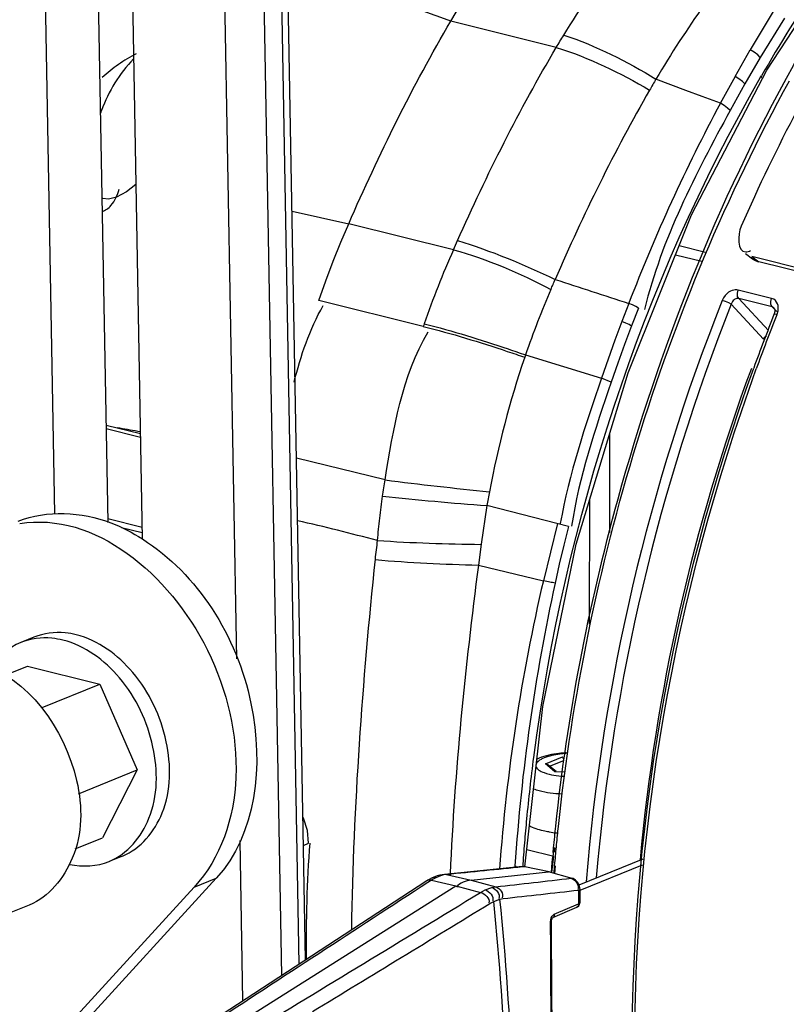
# Paper-space layout 'Sheet' of a CAD drawing. Header units: inches. Extents: x 0.2 to 10.8, y 0.2 to 8.3.
# Tile 224 of 256: x 1.477 to 1.698, y 6.582 to 6.865. Entities that reach past the tile are written whole.
import ezdxf

# ---------------------------------------------------------------- set-up
doc = ezdxf.new("R2010")
doc.units = ezdxf.units.IN
doc.header["$MEASUREMENT"] = 0
doc.layers.get('0').update_dxf_attribs({"lineweight": 5})
doc.layers.add('02___PRT_ALL_AXES', color=7, linetype='Continuous')

psp = doc.layouts.new('Sheet')

# ---------------------------------------------------------------- linework, layer by layer
at = {"color": 0, "linetype": 'ByBlock', "lineweight": -3}
for p, q in [((1.5575403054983, 6.593259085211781), (1.537788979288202, 7.681950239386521)), ((1.559379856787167, 6.594460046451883), (1.539619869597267, 7.683628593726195)), ((1.539544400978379, 6.681174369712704), (1.521435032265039, 7.67936098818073)), ((1.532695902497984, 7.679888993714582), (1.552469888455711, 6.589948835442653)), ((1.502493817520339, 6.720458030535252), (1.494593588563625, 7.155917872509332)), ((1.479314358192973, 7.149734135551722), (1.487058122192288, 6.722898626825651)), ((1.504602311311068, 7.143447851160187), (1.512364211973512, 6.715612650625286)), ((1.694297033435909, 6.86809089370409), (1.687369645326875, 6.856570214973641)), ((1.697209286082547, 6.865642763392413), (1.690229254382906, 6.854309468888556)), ((1.63152836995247, 6.857239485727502), (1.601200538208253, 6.864850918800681)), ((1.682990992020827, 6.848891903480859), (1.687369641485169, 6.856570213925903)), ((1.690229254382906, 6.854309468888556), (1.685830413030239, 6.846743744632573)), ((1.682990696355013, 6.84889137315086), (1.678755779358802, 6.841147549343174)), ((1.690368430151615, 6.848651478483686), (1.690605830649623, 6.849064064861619)), ((1.690474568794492, 6.848521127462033), (1.69071167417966, 6.848933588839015)), ((1.685830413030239, 6.846743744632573), (1.681585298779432, 6.839104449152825)), ((1.555471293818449, 6.810118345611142), (1.571792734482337, 6.806492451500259)), ((1.569543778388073, 6.801204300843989), (1.571776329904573, 6.806464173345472)), ((1.601931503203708, 6.798968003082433), (1.571776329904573, 6.806464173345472)), ((1.601931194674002, 6.798968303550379), (1.603095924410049, 6.801610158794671)), ((1.674452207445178, 6.798218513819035), (1.666899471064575, 6.800096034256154)), ((1.665876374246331, 6.797553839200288), (1.673433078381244, 6.795675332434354)), ((1.686004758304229, 6.797884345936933), (1.688040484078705, 6.796332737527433)), ((1.767972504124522, 6.777102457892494), (1.687791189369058, 6.797034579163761)), ((1.687791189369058, 6.797034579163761), (1.689826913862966, 6.795482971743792)), ((1.770008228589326, 6.775550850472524), (1.689826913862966, 6.795482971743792)), ((1.693497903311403, 6.784965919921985), (1.683884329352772, 6.787355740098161)), ((1.593264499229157, 6.776903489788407), (1.563218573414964, 6.784372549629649)), ((1.652403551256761, 6.783533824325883), (1.650424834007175, 6.77832953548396)), ((1.691212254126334, 6.773262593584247), (1.681905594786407, 6.783297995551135)), ((1.693659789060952, 6.782534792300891), (1.684046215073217, 6.784924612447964)), ((1.684046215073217, 6.784924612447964), (1.692603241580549, 6.775697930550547)), ((1.693659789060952, 6.782534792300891), (1.693333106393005, 6.783172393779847)), ((1.655188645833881, 6.782207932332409), (1.653188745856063, 6.777026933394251)), ((1.694254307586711, 6.782188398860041), (1.693659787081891, 6.782534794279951)), ((1.693659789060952, 6.782534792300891), (1.69499294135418, 6.781187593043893)), ((1.695012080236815, 6.780232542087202), (1.695102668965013, 6.780461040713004)), ((1.695018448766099, 6.780228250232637), (1.695102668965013, 6.780461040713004)), ((1.695102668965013, 6.780461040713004), (1.695377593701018, 6.781430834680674)), ((1.622681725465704, 6.768687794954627), (1.644584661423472, 6.762028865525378)), ((1.647368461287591, 6.760893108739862), (1.644584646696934, 6.762028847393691)), ((1.501984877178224, 6.748510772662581), (1.51181169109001, 6.746067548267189)), ((1.511831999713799, 6.74494813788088), (1.50200519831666, 6.747390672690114)), ((1.505916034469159, 6.74758238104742), (1.505249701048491, 6.747699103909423)), ((1.646878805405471, 6.745955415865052), (1.646815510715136, 6.717595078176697)), ((1.58224678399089, 6.732677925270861), (1.556758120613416, 6.73896988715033)), ((1.641129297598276, 6.691161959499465), (1.641228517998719, 6.727238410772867)), ((1.611589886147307, 6.725287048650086), (1.609910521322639, 6.714165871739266)), ((1.635035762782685, 6.719321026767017), (1.611589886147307, 6.725287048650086)), ((1.502471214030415, 6.721550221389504), (1.512298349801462, 6.719103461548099)), ((1.506389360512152, 6.718991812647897), (1.512329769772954, 6.717511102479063)), ((1.631921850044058, 6.720113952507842), (1.627825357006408, 6.703666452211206)), ((1.609910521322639, 6.714165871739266), (1.609130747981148, 6.708187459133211)), ((1.609130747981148, 6.708187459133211), (1.627825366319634, 6.703666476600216)), ((1.472845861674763, 6.676465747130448), (1.479304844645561, 6.679079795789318)), ((1.479304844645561, 6.679079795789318), (1.500121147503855, 6.673905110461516)), ((1.483495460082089, 6.667176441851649), (1.500121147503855, 6.673905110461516)), ((1.500121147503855, 6.673905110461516), (1.510931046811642, 6.649173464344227)), ((1.628457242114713, 6.650928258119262), (1.633374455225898, 6.652918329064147)), ((1.629100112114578, 6.650686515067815), (1.628457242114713, 6.650928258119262)), ((1.631155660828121, 6.648651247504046), (1.628457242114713, 6.650928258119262)), ((1.631474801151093, 6.64868267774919), (1.629100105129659, 6.650686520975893)), ((1.629632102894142, 6.650237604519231), (1.63371093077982, 6.651888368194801)), ((1.494027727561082, 6.642332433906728), (1.510931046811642, 6.649173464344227)), ((1.510931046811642, 6.649173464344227), (1.500924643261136, 6.629616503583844)), ((1.631347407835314, 6.648687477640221), (1.631155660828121, 6.648651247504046)), ((1.633771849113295, 6.648552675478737), (1.631155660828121, 6.648651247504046)), ((1.493081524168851, 6.626442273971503), (1.500924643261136, 6.629616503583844)), ((1.541331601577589, 6.582664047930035), (1.540494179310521, 6.62882268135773)), ((1.55878136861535, 6.627448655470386), (1.560257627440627, 6.628046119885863)), ((1.630652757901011, 6.625401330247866), (1.630780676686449, 6.626778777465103)), ((1.630993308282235, 6.625452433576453), (1.631159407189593, 6.626833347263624)), ((1.630842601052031, 6.624199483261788), (1.623017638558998, 6.626144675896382)), ((1.630299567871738, 6.619684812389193), (1.630845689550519, 6.62422516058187)), ((1.63039998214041, 6.622562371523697), (1.630542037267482, 6.624177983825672)), ((1.621852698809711, 6.621338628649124), (1.599344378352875, 6.619072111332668)), ((1.619652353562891, 6.621518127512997), (1.619625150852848, 6.621102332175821)), ((1.61977666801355, 6.621544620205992), (1.619735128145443, 6.621125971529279)), ((1.622722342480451, 6.621286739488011), (1.621854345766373, 6.621338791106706)), ((1.622479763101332, 6.62129872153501), (1.621864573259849, 6.621236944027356)), ((1.622722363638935, 6.621286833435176), (1.622479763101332, 6.62129872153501)), ((1.629504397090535, 6.619785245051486), (1.622479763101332, 6.62129872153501)), ((1.630156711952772, 6.619659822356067), (1.63039998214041, 6.622562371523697)), ((1.630889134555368, 6.619309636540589), (1.631069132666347, 6.621472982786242)), ((1.631069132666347, 6.621472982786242), (1.631154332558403, 6.6224628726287)), ((1.631095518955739, 6.619346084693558), (1.631345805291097, 6.621519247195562)), ((1.638115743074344, 6.616097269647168), (1.656554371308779, 6.623559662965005)), ((1.638379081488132, 6.614592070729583), (1.656376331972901, 6.621875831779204)), ((1.597533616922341, 6.618432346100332), (1.596868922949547, 6.618133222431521)), ((1.598182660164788, 6.618664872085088), (1.597533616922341, 6.618432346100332)), ((1.599344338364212, 6.619072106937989), (1.597973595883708, 6.618843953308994)), ((1.598813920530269, 6.618837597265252), (1.598182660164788, 6.618664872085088)), ((1.599201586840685, 6.618919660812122), (1.598813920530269, 6.618837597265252)), ((1.599968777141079, 6.619031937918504), (1.599201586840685, 6.618919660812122)), ((1.599968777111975, 6.619031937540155), (1.599344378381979, 6.619072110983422)), ((1.599968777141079, 6.619031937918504), (1.607055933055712, 6.617431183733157)), ((1.600996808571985, 6.6192389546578), (1.600986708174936, 6.619002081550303)), ((1.607055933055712, 6.617431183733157), (1.629256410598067, 6.619798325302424)), ((1.629504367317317, 6.61978525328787), (1.629256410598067, 6.619798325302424)), ((1.636109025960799, 6.617959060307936), (1.629256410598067, 6.619798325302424)), ((1.594285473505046, 6.617221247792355), (1.530381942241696, 6.575501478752)), ((1.537101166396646, 6.574481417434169), (1.602667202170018, 6.615814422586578)), ((1.59562623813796, 6.617994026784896), (1.594285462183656, 6.617221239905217)), ((1.595631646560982, 6.617424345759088), (1.594593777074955, 6.616748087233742)), ((1.595883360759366, 6.617581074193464), (1.595631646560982, 6.617424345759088)), ((1.595631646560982, 6.617424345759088), (1.602667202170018, 6.615814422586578)), ((1.596868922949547, 6.618133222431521), (1.595883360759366, 6.617581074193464)), ((1.602667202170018, 6.615814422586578), (1.609738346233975, 6.613917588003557)), ((1.607055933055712, 6.617431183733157), (1.614108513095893, 6.615516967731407)), ((1.612996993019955, 6.615311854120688), (1.614108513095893, 6.615516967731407)), ((1.636109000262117, 6.617958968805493), (1.635818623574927, 6.617982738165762)), ((1.609738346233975, 6.613917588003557), (1.611039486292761, 6.614610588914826)), ((1.611039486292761, 6.614610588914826), (1.612996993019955, 6.615311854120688)), ((1.638379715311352, 6.61474176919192), (1.637955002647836, 6.614566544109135)), ((1.638365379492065, 6.610911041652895), (1.63837971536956, 6.614741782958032)), ((1.612426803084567, 6.610734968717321), (1.613523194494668, 6.611315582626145)), ((1.613523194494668, 6.611315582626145), (1.615308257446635, 6.611960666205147)), ((1.615308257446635, 6.611960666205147), (1.616237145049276, 6.61213258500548)), ((1.630975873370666, 6.607613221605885), (1.637941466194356, 6.610634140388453)), ((1.637941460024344, 6.610634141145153), (1.638362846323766, 6.61088883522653)), ((1.63052449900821, 6.606637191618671), (1.637473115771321, 6.609650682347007)), ((1.629914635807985, 6.605416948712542), (1.63016855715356, 6.605539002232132)), ((1.629914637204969, 6.605416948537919), (1.629964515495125, 6.605992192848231)), ((1.629964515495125, 6.605992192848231), (1.630111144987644, 6.606540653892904)), ((1.63074585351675, 6.606801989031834), (1.630507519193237, 6.606629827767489))]:
    psp.add_line(p, q, dxfattribs=at)
for points in [[(1.670499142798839, 6.809040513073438), (1.692115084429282, 6.850694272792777), (1.716636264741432, 6.88809672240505)], [(1.601200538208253, 6.864850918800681), (1.604297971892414, 6.870014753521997), (1.607505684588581, 6.875133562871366), (1.610784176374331, 6.880140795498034)], [(1.690229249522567, 6.854309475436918), (1.689509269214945, 6.85508806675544), (1.688524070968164, 6.855868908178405), (1.687369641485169, 6.856570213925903)], [(1.678775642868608, 6.841184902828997), (1.673501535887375, 6.843083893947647), (1.66883820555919, 6.844883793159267), (1.660237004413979, 6.848097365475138)], [(1.685830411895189, 6.846743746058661), (1.685108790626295, 6.847477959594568), (1.68413169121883, 6.848218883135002), (1.682990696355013, 6.84889137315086)], [(1.681585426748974, 6.839104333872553), (1.680860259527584, 6.839797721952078), (1.679887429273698, 6.840501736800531), (1.678776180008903, 6.841184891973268)], [(1.510511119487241, 6.817754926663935), (1.507838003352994, 6.815685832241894), (1.504913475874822, 6.814127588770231), (1.502660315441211, 6.813554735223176), (1.501011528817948, 6.813755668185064), (1.500798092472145, 6.813926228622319)], [(1.622478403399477, 6.621313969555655), (1.627629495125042, 6.667459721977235), (1.637300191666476, 6.714237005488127), (1.652187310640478, 6.763539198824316), (1.670499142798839, 6.809040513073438)], [(1.56321855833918, 6.784372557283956), (1.565224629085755, 6.790046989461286), (1.567333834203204, 6.795659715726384), (1.569543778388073, 6.801204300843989)], [(1.683884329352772, 6.787355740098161), (1.68346447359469, 6.787424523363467), (1.683048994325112, 6.787428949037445), (1.682619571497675, 6.787373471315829), (1.682163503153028, 6.787250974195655), (1.681674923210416, 6.787046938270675), (1.681156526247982, 6.786742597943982), (1.680636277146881, 6.786331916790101), (1.680141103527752, 6.785814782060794), (1.679686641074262, 6.785177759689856), (1.67929939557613, 6.784400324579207)], [(1.684046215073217, 6.784924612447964), (1.68371953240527, 6.785562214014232), (1.683661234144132, 6.786437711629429), (1.683884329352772, 6.787355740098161)], [(1.6552071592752, 6.782195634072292), (1.654458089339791, 6.782638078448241), (1.653500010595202, 6.783110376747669), (1.652403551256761, 6.783533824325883)], [(1.681905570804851, 6.783298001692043), (1.681177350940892, 6.783705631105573), (1.680221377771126, 6.78410997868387), (1.679299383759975, 6.784400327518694)], [(1.684046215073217, 6.784924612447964), (1.683839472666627, 6.784955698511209), (1.683636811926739, 6.784952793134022), (1.68342918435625, 6.784918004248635), (1.683210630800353, 6.784847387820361), (1.682978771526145, 6.784733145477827), (1.682735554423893, 6.784565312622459), (1.682494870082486, 6.784340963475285), (1.682269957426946, 6.784060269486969), (1.682068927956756, 6.783716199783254), (1.681905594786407, 6.783297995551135)], [(1.693333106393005, 6.783172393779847), (1.693274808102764, 6.784047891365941), (1.693497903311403, 6.784965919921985)], [(1.695366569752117, 6.782906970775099), (1.695213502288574, 6.783423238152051), (1.694962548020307, 6.783914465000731), (1.694606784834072, 6.784351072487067), (1.694128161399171, 6.784713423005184), (1.693497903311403, 6.784965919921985)], [(1.695377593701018, 6.781430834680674), (1.695433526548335, 6.781907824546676), (1.695433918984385, 6.782399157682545), (1.695366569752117, 6.782906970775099)], [(1.694254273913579, 6.782188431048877), (1.694285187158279, 6.782154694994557), (1.694440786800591, 6.781818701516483), (1.694470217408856, 6.781195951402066), (1.694289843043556, 6.780491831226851)], [(1.694289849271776, 6.78049184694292), (1.694462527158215, 6.780557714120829), (1.695102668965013, 6.780461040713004)], [(1.650424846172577, 6.778329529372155), (1.648431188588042, 6.772930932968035), (1.646484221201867, 6.767496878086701), (1.644584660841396, 6.762028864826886)], [(1.653222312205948, 6.777005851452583), (1.652476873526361, 6.777425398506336), (1.651519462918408, 6.777878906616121), (1.650424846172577, 6.778329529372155)], [(1.653188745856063, 6.777026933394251), (1.651192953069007, 6.771680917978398), (1.649252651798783, 6.766302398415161), (1.647368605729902, 6.760893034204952)], [(1.635035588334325, 6.719321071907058), (1.633696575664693, 6.713890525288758), (1.632416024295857, 6.70844665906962), (1.631194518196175, 6.702991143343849)], [(1.63371093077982, 6.651888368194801), (1.633687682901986, 6.652157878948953), (1.633633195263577, 6.652415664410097), (1.633556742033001, 6.652637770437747), (1.633467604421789, 6.652808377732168), (1.633374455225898, 6.652918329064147)], [(1.560257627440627, 6.628046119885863), (1.559933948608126, 6.631755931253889), (1.558745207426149, 6.635328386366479), (1.558635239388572, 6.635503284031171)], [(1.597973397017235, 6.618843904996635), (1.597284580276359, 6.618659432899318), (1.596316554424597, 6.618310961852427), (1.595626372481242, 6.617994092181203)], [(1.638379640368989, 6.614741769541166), (1.638343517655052, 6.615264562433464), (1.638109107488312, 6.616121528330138), (1.637675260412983, 6.616878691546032), (1.637077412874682, 6.617477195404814), (1.636369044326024, 6.617873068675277), (1.636110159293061, 6.617958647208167)], [(1.637472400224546, 6.609650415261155), (1.637612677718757, 6.609718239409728), (1.637981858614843, 6.609992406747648), (1.638248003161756, 6.610377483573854), (1.638362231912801, 6.610825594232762), (1.638365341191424, 6.610911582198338)], [(1.637941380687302, 6.610634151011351), (1.637903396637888, 6.610180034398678), (1.637711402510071, 6.609822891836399), (1.637473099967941, 6.609650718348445)], [(1.630111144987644, 6.606540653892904), (1.630342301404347, 6.607018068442), (1.63063788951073, 6.607384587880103), (1.630975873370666, 6.607613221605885)], [(1.630975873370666, 6.607613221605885), (1.630937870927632, 6.6071591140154), (1.63074585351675, 6.606801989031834)], [(1.63016855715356, 6.605539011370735), (1.630174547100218, 6.605698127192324), (1.630234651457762, 6.606062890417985), (1.630342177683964, 6.606367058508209), (1.630454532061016, 6.60655963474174), (1.630488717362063, 6.606601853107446)], [(1.632080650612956, 6.500142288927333), (1.631423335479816, 6.520042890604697), (1.630896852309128, 6.54080483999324), (1.630511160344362, 6.562057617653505), (1.630266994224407, 6.583761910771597), (1.630168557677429, 6.605539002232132)]]:
    psp.add_lwpolyline(points, dxfattribs=at)
for centre, radius, start, end in [((2.068252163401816, 6.631930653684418), 0.4356187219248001, 145.960630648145, 150.1026066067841), ((1.925030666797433, 6.691284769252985), 0.3077437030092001, 144.6231763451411, 149.3656053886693), ((2.131663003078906, 6.599153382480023), 0.5135033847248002, 151.8790879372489, 158.952897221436), ((1.548704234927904, 6.820614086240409), 0.05152902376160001, 158.9610668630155, 159.9012738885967), ((2.178722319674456, 6.587988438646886), 0.5398571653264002, 152.2433594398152, 156.2114956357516), ((1.838844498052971, 6.69317773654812), 0.2594597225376, 155.9375011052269, 160.9941179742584), ((2.223008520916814, 6.568883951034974), 0.5848648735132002, 158.3775293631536, 175.2887516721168), ((2.222702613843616, 6.568955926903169), 0.5817249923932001, 158.3793606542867, 175.1521777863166), ((2.224364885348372, 6.570240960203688), 0.5702499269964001, 158.3645630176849, 160.0380463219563), ((2.226649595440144, 6.569627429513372), 0.5718329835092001, 158.3892931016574, 160.0595458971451), ((1.966361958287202, 6.649913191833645), 0.3941164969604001, 161.0845552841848, 161.2030843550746), ((1.880228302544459, 6.680119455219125), 0.2723501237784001, 161.0222898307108, 161.1739161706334), ((1.885659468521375, 6.678371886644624), 0.27805273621, 161.1942220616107, 169.4480790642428), ((2.206818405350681, 6.572908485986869), 0.5534564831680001, 159.7108081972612, 174.7807459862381), ((2.140419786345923, 6.583390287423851), 0.5265162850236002, 166.7948901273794, 175.9420978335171), ((2.17111910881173, 6.584946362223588), 0.5526780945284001, 167.6673659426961, 176.2058565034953), ((2.185724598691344, 6.574547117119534), 0.5573965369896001, 174.7653260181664, 174.8915898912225), ((17.10991832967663, -17.21611149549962), 28.43818773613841, 123.0643528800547, 123.2155970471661), ((-13.84216191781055, 31.95348766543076), 29.67920203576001, 301.2226348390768, 301.3745591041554), ((-13.84116978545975, 31.90566638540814), 29.64198378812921, 301.3066208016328, 301.4222805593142), ((0.8271878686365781, 6.530577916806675), 0.7904693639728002, 2.132497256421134, 5.862350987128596), ((0.8289919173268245, 6.531298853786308), 0.7904427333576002, 2.132455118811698, 5.85702166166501)]:
    psp.add_arc(centre, radius, start, end, dxfattribs=at)
for points, knots in [([(1.631396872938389, 6.632958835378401), (1.634745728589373, 6.664765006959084), (1.657318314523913, 6.782519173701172), (1.716149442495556, 6.897796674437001), (1.782292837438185, 6.956273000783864)], [0, 0, 0, 0, 0.2659225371, 1, 1, 1, 1]), ([(1.631528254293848, 6.857239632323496), (1.6318798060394, 6.857835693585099), (1.632591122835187, 6.859023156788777), (1.633317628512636, 6.860201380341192), (1.633684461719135, 6.860788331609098)], [0, 0, 0, 0, 0.4999476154, 1, 1, 1, 1]), ([(1.50984304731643, 6.853929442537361), (1.507782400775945, 6.8518773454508), (1.504229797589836, 6.847148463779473), (1.50166651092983, 6.841858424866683), (1.500610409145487, 6.839113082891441)], [0, 0, 0, 0, 0.4971522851, 1, 1, 1, 1]), ([(1.510647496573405, 6.855437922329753), (1.508862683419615, 6.854509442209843), (1.505434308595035, 6.852431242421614), (1.502299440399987, 6.849924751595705), (1.500856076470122, 6.848561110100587)], [0, 0, 0, 0, 0.5032795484, 1, 1, 1, 1]), ([(1.660237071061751, 6.848097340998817), (1.659923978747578, 6.847576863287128), (1.659303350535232, 6.846530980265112), (1.658696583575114, 6.845476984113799), (1.65839667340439, 6.844947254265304)], [0, 0, 0, 0, 0.4994469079, 1, 1, 1, 1]), ([(1.500610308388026, 6.839113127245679), (1.500574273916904, 6.839145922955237), (1.500499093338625, 6.839212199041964), (1.500422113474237, 6.839276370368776), (1.500382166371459, 6.839308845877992)], [0, 0, 0, 0, 0.486237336, 1, 1, 1, 1]), ([(1.500713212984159, 6.810040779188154), (1.501745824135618, 6.810210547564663), (1.504136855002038, 6.812120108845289), (1.505170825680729, 6.814742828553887), (1.505743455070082, 6.816386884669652)], [0, 0, 0, 0, 0.3754300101, 1, 1, 1, 1]), ([(1.686089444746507, 6.798364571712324), (1.686309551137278, 6.798379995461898), (1.686790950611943, 6.798473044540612), (1.687247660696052, 6.798645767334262), (1.687490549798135, 6.798753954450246)], [0, 0, 0, 0, 0.4535004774, 1, 1, 1, 1]), ([(1.689826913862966, 6.795482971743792), (1.689514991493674, 6.795560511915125), (1.688884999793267, 6.795786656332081), (1.688299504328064, 6.796108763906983), (1.688011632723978, 6.796297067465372)], [0, 0, 0, 0, 0.4830380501, 1, 1, 1, 1]), ([(1.629970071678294, 6.787549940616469), (1.630178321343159, 6.788027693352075), (1.630593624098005, 6.788983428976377), (1.631006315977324, 6.789940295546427), (1.631211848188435, 6.79041893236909)], [0, 0, 0, 0, 0.5001284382, 1, 1, 1, 1]), ([(1.6299701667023, 6.787549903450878), (1.628642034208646, 6.784465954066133), (1.626093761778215, 6.778222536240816), (1.623782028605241, 6.771887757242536), (1.622681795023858, 6.768687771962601)], [0, 0, 0, 0, 0.4980666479, 1, 1, 1, 1]), ([(1.69121225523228, 6.773262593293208), (1.691305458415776, 6.773444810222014), (1.691551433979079, 6.773803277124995), (1.691877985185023, 6.774090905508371), (1.692064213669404, 6.774217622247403)], [0, 0, 0, 0, 0.476063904, 1, 1, 1, 1]), ([(1.617442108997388, 6.769717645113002), (1.618281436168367, 6.769436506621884), (1.619951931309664, 6.768871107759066), (1.621618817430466, 6.768295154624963), (1.622448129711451, 6.768005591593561)], [0, 0, 0, 0, 0.501913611, 1, 1, 1, 1]), ([(1.617686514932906, 6.770423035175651), (1.618524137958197, 6.770138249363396), (1.620191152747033, 6.769565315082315), (1.621854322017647, 6.768981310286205), (1.622681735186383, 6.768687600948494)], [0, 0, 0, 0, 0.5019048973, 1, 1, 1, 1]), ([(1.511800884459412, 6.746537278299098), (1.510819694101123, 6.746709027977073), (1.508857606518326, 6.747054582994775), (1.506896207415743, 6.747404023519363), (1.505915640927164, 6.747579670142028)], [0, 0, 0, 0, 0.4999836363, 1, 1, 1, 1]), ([(1.581553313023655, 6.728064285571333), (1.581662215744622, 6.72883443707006), (1.581886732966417, 6.73037333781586), (1.582124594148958, 6.731910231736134), (1.582246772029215, 6.732677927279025)], [0, 0, 0, 0, 0.5001466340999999, 1, 1, 1, 1]), ([(1.612306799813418, 6.729291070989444), (1.61218277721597, 6.728623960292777), (1.611939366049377, 6.72729006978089), (1.611704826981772, 6.725954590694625), (1.61158988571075, 6.725287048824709)], [0, 0, 0, 0, 0.5004336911, 1, 1, 1, 1]), ([(1.580086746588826, 6.715268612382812), (1.580274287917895, 6.717410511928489), (1.580708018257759, 6.721682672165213), (1.581254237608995, 6.725941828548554), (1.581553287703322, 6.72806429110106)], [0, 0, 0, 0, 0.5007764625, 1, 1, 1, 1]), ([(1.57945570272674, 6.709916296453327), (1.579571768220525, 6.710803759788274), (1.579791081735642, 6.712587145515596), (1.579986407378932, 6.714373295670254), (1.580079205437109, 6.715270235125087)], [0, 0, 0, 0, 0.4981337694, 1, 1, 1, 1]), ([(1.631194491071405, 6.702990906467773), (1.630703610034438, 6.703073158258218), (1.629578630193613, 6.703290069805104), (1.628457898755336, 6.703526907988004), (1.627825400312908, 6.703666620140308)], [0, 0, 0, 0, 0.4345156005, 1, 1, 1, 1]), ([(1.6230852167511, 6.635080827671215), (1.623365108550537, 6.63802840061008), (1.62397698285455, 6.6439297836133), (1.62469038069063, 6.649819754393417), (1.625073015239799, 6.652766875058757)], [0, 0, 0, 0, 0.4990708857, 1, 1, 1, 1]), ([(1.628054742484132, 6.652634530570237), (1.62775796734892, 6.652514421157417), (1.62688233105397, 6.652110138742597), (1.625959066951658, 6.65147529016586), (1.625739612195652, 6.650846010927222)], [0, 0, 0, 0, 0.3245050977, 1, 1, 1, 1]), ([(1.626622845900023, 6.652554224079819), (1.626500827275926, 6.652504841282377), (1.626259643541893, 6.652403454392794), (1.626021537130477, 6.652295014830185), (1.625904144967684, 6.652239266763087)], [0, 0, 0, 0, 0.5032035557, 1, 1, 1, 1]), ([(1.634438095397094, 6.654124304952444), (1.633718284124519, 6.654079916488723), (1.631070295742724, 6.65383278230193), (1.628422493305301, 6.653282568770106), (1.626622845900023, 6.652554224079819)], [0, 0, 0, 0, 0.2708524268, 1, 1, 1, 1]), ([(1.634409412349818, 6.653906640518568), (1.633804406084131, 6.653865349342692), (1.631653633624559, 6.653651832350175), (1.629498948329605, 6.65321902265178), (1.628054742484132, 6.652634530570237)], [0, 0, 0, 0, 0.2801746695, 1, 1, 1, 1]), ([(1.625739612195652, 6.650846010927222), (1.625710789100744, 6.650763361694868), (1.625670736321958, 6.650593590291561), (1.625672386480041, 6.650418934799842), (1.625683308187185, 6.65033441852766)], [0, 0, 0, 0, 0.5066914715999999, 1, 1, 1, 1]), ([(1.625683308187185, 6.65033441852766), (1.6258135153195, 6.649326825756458), (1.62911365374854, 6.647771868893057), (1.631732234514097, 6.647476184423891), (1.633623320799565, 6.647359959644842)], [0, 0, 0, 0, 0.3490559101, 1, 1, 1, 1]), ([(1.62495380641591, 6.643764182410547), (1.625499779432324, 6.643556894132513), (1.628118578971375, 6.642747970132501), (1.630862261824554, 6.642413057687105), (1.633011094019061, 6.642294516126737)], [0, 0, 0, 0, 0.2134422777, 1, 1, 1, 1]), ([(1.621964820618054, 6.621306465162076), (1.622120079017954, 6.623600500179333), (1.622462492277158, 6.628194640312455), (1.622867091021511, 6.632783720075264), (1.6230852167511, 6.635080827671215)], [0, 0, 0, 0, 0.4991145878, 1, 1, 1, 1]), ([(1.630780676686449, 6.626778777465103), (1.630877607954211, 6.627808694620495), (1.631077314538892, 6.629869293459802), (1.631288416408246, 6.631928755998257), (1.631396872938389, 6.632958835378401)], [0, 0, 0, 0, 0.4996848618, 1, 1, 1, 1]), ([(1.631154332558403, 6.6224628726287), (1.631305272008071, 6.624198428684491), (1.631623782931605, 6.627671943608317), (1.631974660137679, 6.631142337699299), (1.632158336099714, 6.63287857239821)], [0, 0, 0, 0, 0.4994529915, 1, 1, 1, 1]), ([(1.598813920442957, 6.618837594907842), (1.598679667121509, 6.618869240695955), (1.598396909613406, 6.618901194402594), (1.598113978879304, 6.618876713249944), (1.597972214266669, 6.618850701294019)], [0, 0, 0, 0, 0.4890119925, 1, 1, 1, 1]), ([(1.595631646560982, 6.617424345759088), (1.59540133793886, 6.6174740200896), (1.594926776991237, 6.617495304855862), (1.594465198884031, 6.617371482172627), (1.594258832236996, 6.617267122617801)], [0, 0, 0, 0, 0.5046603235, 1, 1, 1, 1]), ([(1.596868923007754, 6.61813322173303), (1.596662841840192, 6.61817663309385), (1.596232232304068, 6.618198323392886), (1.595811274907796, 6.618104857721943), (1.595611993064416, 6.6180265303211)], [0, 0, 0, 0, 0.4958577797, 1, 1, 1, 1]), ([(1.63581863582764, 6.617982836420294), (1.635861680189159, 6.617971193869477), (1.635948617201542, 6.617943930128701), (1.636033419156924, 6.617910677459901), (1.636076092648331, 6.617892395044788)], [0, 0, 0, 0, 0.4899260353, 1, 1, 1, 1]), ([(1.636076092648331, 6.617892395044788), (1.636130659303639, 6.617869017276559), (1.636240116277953, 6.617816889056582), (1.636345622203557, 6.617757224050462), (1.636398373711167, 6.617725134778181)], [0, 0, 0, 0, 0.4901685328, 1, 1, 1, 1]), ([(1.631831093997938, 6.499782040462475), (1.63152067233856, 6.508192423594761), (1.630408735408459, 6.543393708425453), (1.629950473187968, 6.578614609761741), (1.629914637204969, 6.605416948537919)], [0, 0, 0, 0, 0.2389686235, 1, 1, 1, 1])]:
    psp.add_open_spline(points, degree=3, knots=knots, dxfattribs=at)
for points in [[(1.633684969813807, 6.860788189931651), (1.638539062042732, 6.868656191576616), (1.64376630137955, 6.876311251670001), (1.649404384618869, 6.88363789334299)], [(1.601205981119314, 6.864843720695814), (1.585660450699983, 6.870546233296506), (1.569960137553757, 6.875831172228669), (1.554188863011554, 6.880875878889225)], [(1.571775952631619, 6.806464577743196), (1.580498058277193, 6.826436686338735), (1.590172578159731, 6.846052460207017), (1.601201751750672, 6.864849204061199)], [(1.633685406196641, 6.860788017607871), (1.643018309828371, 6.857767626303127), (1.651874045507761, 6.853224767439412), (1.66023711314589, 6.848097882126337)], [(1.603100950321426, 6.801608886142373), (1.611575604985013, 6.820630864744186), (1.620914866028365, 6.839323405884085), (1.631534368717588, 6.857236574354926)], [(1.631528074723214, 6.857239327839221), (1.64094126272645, 6.85434213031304), (1.649906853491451, 6.849939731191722), (1.658396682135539, 6.844947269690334)], [(1.625073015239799, 6.652766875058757), (1.633934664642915, 6.721020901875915), (1.656072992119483, 6.788977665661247), (1.690368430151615, 6.848651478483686)], [(1.632158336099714, 6.63287857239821), (1.640041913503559, 6.707399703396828), (1.662560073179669, 6.781963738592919), (1.698675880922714, 6.847623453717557)], [(1.65839640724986, 6.844947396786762), (1.648263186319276, 6.827346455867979), (1.639311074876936, 6.809044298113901), (1.631211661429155, 6.790419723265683)], [(1.681585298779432, 6.839104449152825), (1.671665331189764, 6.820837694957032), (1.661818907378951, 6.802021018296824), (1.65697373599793, 6.781807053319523)], [(1.684731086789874, 6.805746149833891), (1.683721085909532, 6.803457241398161), (1.683593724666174, 6.798189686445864), (1.686089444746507, 6.798364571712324)], [(1.6031040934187, 6.801628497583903), (1.612763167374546, 6.798722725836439), (1.622121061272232, 6.794790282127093), (1.631211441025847, 6.790419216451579)], [(1.601931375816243, 6.798968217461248), (1.611678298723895, 6.796353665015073), (1.621044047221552, 6.792257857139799), (1.629970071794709, 6.7875499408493)], [(1.631212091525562, 6.790419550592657), (1.638272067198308, 6.788112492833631), (1.645350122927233, 6.785860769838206), (1.65240359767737, 6.783533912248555)], [(1.556050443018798, 6.760835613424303), (1.557973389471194, 6.768462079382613), (1.56056935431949, 6.776040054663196), (1.564427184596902, 6.782894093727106)], [(1.593529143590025, 6.777674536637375), (1.601683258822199, 6.775626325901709), (1.609726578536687, 6.773129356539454), (1.617686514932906, 6.770423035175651)], [(1.582243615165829, 6.732678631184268), (1.58458713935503, 6.747314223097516), (1.587107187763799, 6.76261434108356), (1.594632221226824, 6.775384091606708)], [(1.593264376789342, 6.776903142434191), (1.601419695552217, 6.774858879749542), (1.609469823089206, 6.772388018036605), (1.617442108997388, 6.769717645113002)], [(1.653510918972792, 6.560980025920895), (1.652259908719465, 6.629935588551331), (1.664827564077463, 6.700099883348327), (1.688375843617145, 6.764922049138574)], [(1.654228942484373, 6.56097510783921), (1.65304436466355, 6.629843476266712), (1.665605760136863, 6.699899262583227), (1.689099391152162, 6.764647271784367)], [(1.644584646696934, 6.762028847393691), (1.63988732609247, 6.748290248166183), (1.635179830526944, 6.734429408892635), (1.632699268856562, 6.720123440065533)], [(1.647368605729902, 6.760893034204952), (1.642715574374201, 6.747298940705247), (1.638041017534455, 6.733545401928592), (1.635932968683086, 6.719332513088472)], [(1.582243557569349, 6.732677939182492), (1.592246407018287, 6.731397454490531), (1.602272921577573, 6.730299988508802), (1.612306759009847, 6.729290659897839)], [(1.581553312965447, 6.728064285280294), (1.591544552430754, 6.726934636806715), (1.601564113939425, 6.726051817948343), (1.61158988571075, 6.725287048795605)], [(1.58008293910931, 6.715269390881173), (1.572421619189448, 6.717173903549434), (1.5648046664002, 6.719280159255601), (1.557075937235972, 6.720889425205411)], [(1.580082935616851, 6.715268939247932), (1.590006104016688, 6.714565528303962), (1.599957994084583, 6.714254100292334), (1.609905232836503, 6.714125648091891)], [(1.572641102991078, 6.60323327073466), (1.573206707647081, 6.638861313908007), (1.575782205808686, 6.674471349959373), (1.579470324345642, 6.709912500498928)], [(1.579444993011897, 6.709761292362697), (1.589312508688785, 6.708858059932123), (1.599222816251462, 6.708408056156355), (1.609128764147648, 6.708171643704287)], [(1.609131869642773, 6.708187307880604), (1.605287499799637, 6.678659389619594), (1.602303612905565, 6.648976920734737), (1.60096787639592, 6.619229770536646)], [(1.559597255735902, 6.594617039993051), (1.559576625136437, 6.605791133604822), (1.559758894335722, 6.616987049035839), (1.560704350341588, 6.628121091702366)], [(1.62186435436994, 6.621236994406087), (1.614565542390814, 6.620504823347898), (1.60726701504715, 6.619769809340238), (1.599968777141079, 6.619031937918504)], [(1.607055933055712, 6.617431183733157), (1.605511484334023, 6.617266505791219), (1.603811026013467, 6.616649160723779), (1.602847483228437, 6.615430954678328)], [(1.614108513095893, 6.615516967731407), (1.621345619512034, 6.616335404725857), (1.628582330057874, 6.617157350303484), (1.635818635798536, 6.617982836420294)], [(1.614108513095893, 6.615516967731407), (1.615295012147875, 6.615199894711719), (1.616515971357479, 6.613448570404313), (1.615980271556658, 6.612343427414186)], [(1.636398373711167, 6.617725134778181), (1.637342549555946, 6.617150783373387), (1.638187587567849, 6.615727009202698), (1.637766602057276, 6.614705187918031)], [(1.609738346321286, 6.613917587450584), (1.610967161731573, 6.613570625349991), (1.61246154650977, 6.612174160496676), (1.612144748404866, 6.610937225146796)], [(1.611039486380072, 6.614610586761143), (1.612255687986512, 6.614259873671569), (1.613638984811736, 6.612730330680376), (1.613252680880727, 6.611524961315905)], [(1.612996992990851, 6.615311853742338), (1.614205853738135, 6.614996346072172), (1.615534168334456, 6.613317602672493), (1.615040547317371, 6.612169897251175)], [(1.616237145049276, 6.61213258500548), (1.623476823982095, 6.612940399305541), (1.630716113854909, 6.613751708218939), (1.637955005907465, 6.614566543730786)], [(1.637955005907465, 6.614566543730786), (1.637949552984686, 6.613255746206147), (1.637945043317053, 6.611944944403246), (1.637941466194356, 6.610634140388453)]]:
    psp.add_open_spline(points, degree=3, dxfattribs=at)
at = {"layer": '02___PRT_ALL_AXES', "color": 0, "linetype": 'ByBlock', "lineweight": -3}
for p, q in [((1.481179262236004, 6.687410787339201), (1.477359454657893, 6.685864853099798)), ((1.506689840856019, 6.624377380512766), (1.502870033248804, 6.622831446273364)), ((1.533647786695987, 6.61799287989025), (1.449420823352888, 6.525915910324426)), ((1.527281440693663, 6.615416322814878), (1.533647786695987, 6.61799287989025)), ((1.527281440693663, 6.615416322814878), (1.443054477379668, 6.523339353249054)), ((1.479803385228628, 6.610259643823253), (1.458563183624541, 6.601663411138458))]:
    psp.add_line(p, q, dxfattribs=at)
psp.add_arc((1.634917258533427, 6.66600762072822), 0.03511317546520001, 261.0966823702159, 264.6817950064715, dxfattribs=at)
for points, knots in [([(1.476622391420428, 6.720793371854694), (1.484876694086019, 6.724133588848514), (1.498703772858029, 6.723294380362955), (1.509533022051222, 6.717531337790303), (1.512387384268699, 6.715700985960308)], [0, 0, 0, 0, 0.7242199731, 1, 1, 1, 1]), ([(1.477075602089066, 6.720128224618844), (1.498514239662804, 6.723659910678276), (1.54269656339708, 6.687227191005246), (1.542662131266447, 6.632230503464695), (1.527281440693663, 6.615416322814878)], [0, 0, 0, 0, 0.4880919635, 1, 1, 1, 1]), ([(1.512387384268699, 6.715700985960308), (1.528323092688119, 6.705482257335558), (1.549727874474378, 6.672364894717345), (1.545185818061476, 6.630606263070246), (1.533647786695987, 6.61799287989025)], [0, 0, 0, 0, 0.5254834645, 1, 1, 1, 1]), ([(1.489530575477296, 6.68654745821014), (1.488489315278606, 6.686806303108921), (1.484451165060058, 6.68753114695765), (1.480166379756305, 6.687000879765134), (1.477359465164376, 6.685864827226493)], [0, 0, 0, 0, 0.2616283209, 1, 1, 1, 1]), ([(1.493350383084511, 6.688093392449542), (1.492309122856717, 6.688352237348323), (1.488270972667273, 6.689077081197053), (1.483986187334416, 6.688546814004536), (1.481179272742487, 6.687410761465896)], [0, 0, 0, 0, 0.2616283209, 1, 1, 1, 1]), ([(1.502870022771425, 6.622831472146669), (1.508077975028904, 6.624939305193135), (1.516993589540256, 6.635894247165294), (1.516801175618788, 6.656700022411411), (1.507874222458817, 6.676020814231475), (1.495859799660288, 6.684974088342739), (1.489530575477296, 6.68654745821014)], [0, 0, 0, 0, 0.2130845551, 0.4729942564, 0.7526481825, 1, 1, 1, 1]), ([(1.506689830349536, 6.624377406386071), (1.511897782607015, 6.626485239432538), (1.520813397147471, 6.637440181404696), (1.520620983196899, 6.658245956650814), (1.511694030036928, 6.677566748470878), (1.499679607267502, 6.686520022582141), (1.493350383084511, 6.688093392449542)], [0, 0, 0, 0, 0.2130845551, 0.4729942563, 0.7526481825, 1, 1, 1, 1]), ([(1.465286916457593, 6.679597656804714), (1.479445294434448, 6.676078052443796), (1.495378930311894, 6.653378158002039), (1.495095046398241, 6.624576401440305), (1.485470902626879, 6.612553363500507), (1.479803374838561, 6.610259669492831)], [0, 0, 0, 0, 0.5180672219, 0.7828885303, 1, 1, 1, 1]), ([(1.629482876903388, 6.631317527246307), (1.628907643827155, 6.631408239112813), (1.626951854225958, 6.631777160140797), (1.624997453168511, 6.632348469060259), (1.623765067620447, 6.633039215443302)], [0, 0, 0, 0, 0.2918849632, 1, 1, 1, 1])]:
    psp.add_open_spline(points, degree=3, knots=knots, dxfattribs=at)
for points in [[(1.477359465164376, 6.685864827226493), (1.473825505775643, 6.684434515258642), (1.470694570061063, 6.681713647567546), (1.46856711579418, 6.678550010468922)], [(1.491481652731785, 6.621968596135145), (1.49520591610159, 6.621179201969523), (1.499341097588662, 6.621403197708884), (1.502870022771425, 6.622831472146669)]]:
    psp.add_open_spline(points, degree=3, dxfattribs=at)

doc.saveas('drawing.dxf')
